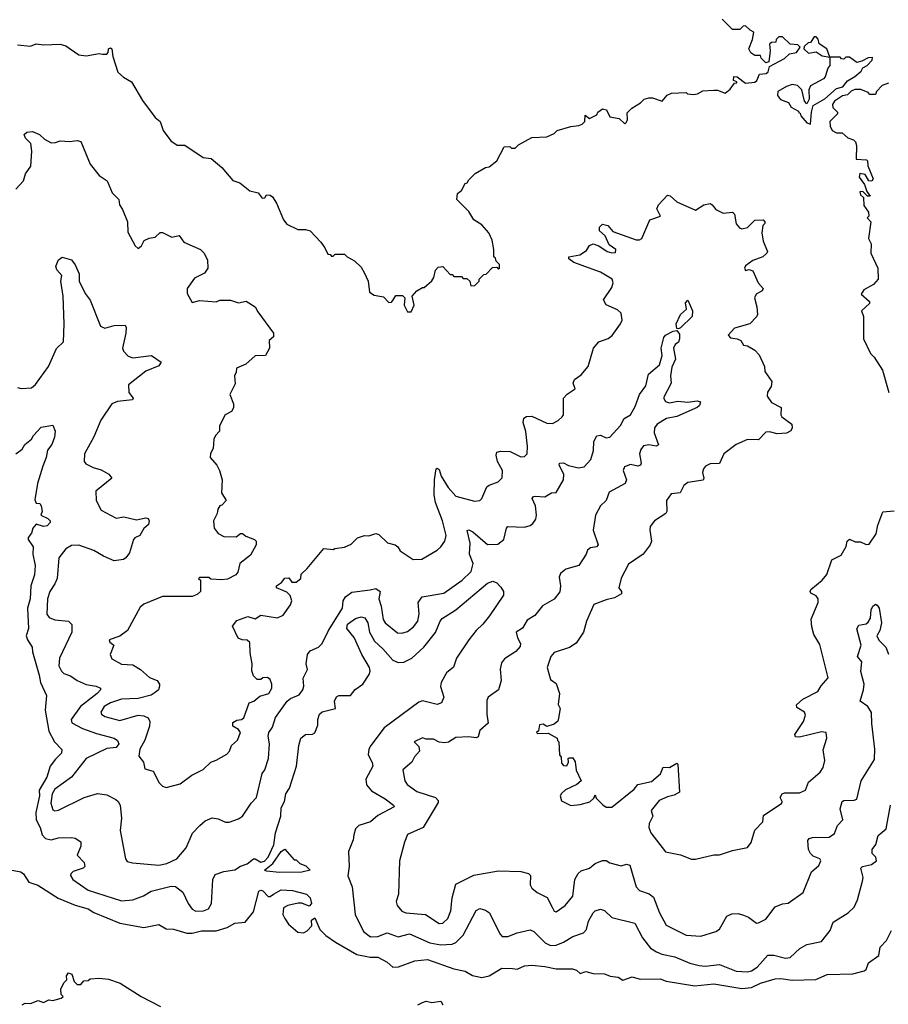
# Model space of a CAD drawing. Extents: x 2348354 to 2479840, y 460476 to 613653.
# Tile 213 of 256: x 2406096 to 2410774, y 557482 to 562782. Entities that reach past the tile are written whole.
import ezdxf

# ---------------------------------------------------------------- set-up
doc = ezdxf.new("R2010")
doc.units = 0

msp = doc.modelspace()

# ---------------------------------------------------------------- linework, layer by layer
at = {"layer": '0CON05XD'}
for points in [[(2408205, 561210), (2408221.2, 561245), (2408210, 561295), (2408235, 561322.5), (2408265, 561340), (2408275, 561340), (2408315, 561377.5), (2408326.2, 561395), (2408336.1, 561433.9), (2408350.5, 561449.5), (2408375, 561453.3), (2408415, 561410), (2408425, 561410), (2408435, 561400), (2408475, 561400), (2408485, 561390), (2408505, 561390), (2408520, 561375), (2408525, 561350), (2408548.3, 561351.7), (2408570, 561375), (2408570, 561385), (2408595, 561410), (2408608.3, 561411.7), (2408641.7, 561448.3), (2408665, 561450), (2408675, 561440), (2408680, 561445), (2408680, 561465), (2408661.7, 561481.7), (2408658.3, 561498.3), (2408650, 561505), (2408650, 561545), (2408640, 561595), (2408622.5, 561635), (2408585, 561677.5), (2408542.5, 561705), (2408515, 561750), (2408451.2, 561815), (2408453.9, 561846.1), (2408476.4, 561863.6), (2408495, 561900), (2408506.4, 561903.6), (2408515, 561920), (2408550, 561955), (2408605, 561986.7), (2408625, 561990), (2408665, 562022.5), (2408705, 562097.5), (2408735, 562100), (2408745, 562090), (2408765, 562090), (2408781.7, 562108.3), (2408855, 562147.5), (2408935, 562152.5), (2408975, 562170), (2408990, 562185), (2409065, 562207.5), (2409107, 562213), (2409125, 562220), (2409140, 562235), (2409141.7, 562268.3), (2409165, 562250), (2409205, 562270), (2409210, 562285), (2409235, 562302.5), (2409256.4, 562296.4), (2409275, 562260), (2409325, 562250), (2409355, 562222.5), (2409365, 562230), (2409370, 562245), (2409368.3, 562281.7), (2409393.3, 562306.7), (2409440, 562335), (2409460, 562355), (2409485, 562362.5), (2409505, 562362.5), (2409557, 562343), (2409583.6, 562376.4), (2409607, 562387), (2409685, 562390), (2409693, 562383), (2409725, 562380), (2409747, 562383), (2409775, 562400), (2409835, 562403.3), (2409855, 562403.3), (2409895, 562387.5), (2409921.7, 562408.3), (2409945, 562440), (2409958.3, 562441.7), (2409958.3, 562448.3), (2409940, 562455), (2409943, 562477), (2409960, 562475), (2410005, 562440), (2410055, 562446.7), (2410066.7, 562455), (2410080.7, 562489.3), (2410117, 562493), (2410127.5, 562502.5), (2410135, 562530), (2410215, 562572.5), (2410241.7, 562598.3), (2410280, 562605), (2410300, 562635), (2410287, 562647), (2410245, 562650), (2410205, 562690), (2410185, 562690), (2410170, 562675), (2410168.3, 562661.7), (2410145, 562660), (2410135, 562650), (2410137.5, 562615), (2410130, 562555), (2410115, 562550), (2410090, 562575), (2410085, 562590), (2410055, 562590), (2410033.6, 562603.6), (2410022.5, 562625), (2410042.5, 562675), (2410050, 562715), (2410030, 562725), (2410005, 562750), (2409991.7, 562748.3), (2409975, 562730), (2409935, 562730), (2409880, 562785)], [(2410355, 562220), (2410360, 562285), (2410370, 562320), (2410433, 562357), (2410495, 562412.5), (2410529.3, 562420.7), (2410555, 562453.3), (2410594.1, 562475.9), (2410627.5, 562505), (2410637, 562523), (2410660, 562535), (2410687.5, 562565), (2410688.3, 562578.3), (2410665, 562577.5), (2410631.7, 562558.3), (2410605, 562552.5), (2410565, 562580), (2410545, 562580), (2410535, 562570), (2410521.7, 562571.7), (2410515, 562580), (2410460, 562580), (2410442.5, 562625), (2410401.7, 562651.7), (2410397, 562677), (2410385, 562690), (2410375, 562690), (2410355, 562660), (2410343, 562657), (2410321.7, 562638.3), (2410320, 562625), (2410345, 562602.5), (2410385, 562610), (2410418.3, 562588.3), (2410460, 562580), (2410460, 562535), (2410448.3, 562521.7), (2410433.3, 562475), (2410425.8, 562464.2), (2410354.2, 562425.8), (2410346.2, 562405), (2410347.5, 562355), (2410335, 562330), (2410323, 562343), (2410308.8, 562405), (2410285, 562428.8), (2410257, 562433), (2410226.7, 562423.3), (2410180, 562395), (2410177.5, 562375), (2410193.3, 562353.3), (2410235.8, 562335.8), (2410251.7, 562311.7), (2410290, 562290), (2410291.7, 562281.7), (2410300, 562280), (2410302.5, 562265), (2410335, 562227.5), (2410355, 562220)], [(2406085, 562647.5), (2406155, 562640), (2406185, 562652.5), (2406225, 562646.7), (2406315, 562650), (2406345, 562641.2), (2406415, 562593.3), (2406455, 562587.5), (2406525, 562600), (2406542.5, 562597.5)], [(2406542.5, 562597.5), (2406565, 562597.5), (2406572.5, 562605), (2406574.1, 562625.9), (2406585, 562630), (2406592.5, 562625), (2406597.5, 562585), (2406625, 562500), (2406655, 562472.5), (2406698.3, 562448.3), (2406757.7, 562347.7), (2406826.1, 562256.1), (2406853.3, 562235), (2406868.8, 562185), (2406910.7, 562130.7), (2406945, 562107.5), (2406985, 562106.7), (2407085, 562040), (2407127.5, 562035), (2407185, 561987.5), (2407245, 561917.5), (2407282.5, 561905), (2407335, 561861.2), (2407380.7, 561850.7), (2407401.7, 561821.7), (2407416.4, 561823.6), (2407425, 561840), (2407445, 561837.5), (2407458.3, 561828.3), (2407480, 561795), (2407517.5, 561705), (2407535, 561682.5), (2407595, 561652.5), (2407635, 561652.5), (2407660, 561645), (2407717.5, 561585), (2407740, 561555), (2407755, 561520), (2407768.3, 561518.3), (2407775, 561510), (2407785, 561510), (2407795, 561520), (2407845, 561520), (2407860, 561505), (2407900, 561485), (2407935, 561450), (2407951.7, 561421.7), (2407972.5, 561375), (2407980, 561315), (2408005, 561300), (2408055, 561290), (2408085, 561260), (2408098.3, 561261.7), (2408105, 561270), (2408121.7, 561298.3), (2408158.3, 561298.3), (2408170, 561285), (2408167.5, 561245), (2408185, 561210), (2408205, 561210)], [(2410775, 562440), (2410741.7, 562428.3), (2410710, 562395), (2410705, 562380), (2410675, 562380), (2410665, 562390), (2410626.4, 562406.4), (2410593.6, 562406.4), (2410573.3, 562396.7), (2410555, 562377.5), (2410527, 562373), (2410485, 562343.3), (2410473.3, 562325), (2410475, 562310), (2410500, 562285), (2410500, 562275), (2410460, 562235), (2410461.7, 562208.3), (2410472.5, 562185), (2410495, 562172.5), (2410525, 562172.5), (2410556.4, 562146.4), (2410587.5, 562135), (2410597.5, 562125), (2410602.5, 562105), (2410600.7, 562030.7), (2410657.5, 562027.5), (2410661.7, 562021.7), (2410663.3, 561995), (2410692.5, 561925), (2410686.2, 561913.8), (2410670, 561915), (2410649.3, 561949.3), (2410620, 561955), (2410617.5, 561935), (2410646.7, 561895), (2410658.3, 561858.3), (2410677, 561833), (2410661.7, 561831.7), (2410637, 561857), (2410620, 561855), (2410625, 561840), (2410640, 561825), (2410643, 561783), (2410667, 561747), (2410670, 561725), (2410660, 561715), (2410680, 561695), (2410667.5, 561605), (2410682.5, 561575), (2410680, 561525), (2410717.5, 561445), (2410720, 561385), (2410693.6, 561356.4), (2410642.3, 561327.7), (2410627.5, 561305), (2410672.5, 561265), (2410672.5, 561255), (2410630, 561215), (2410640, 561185), (2410640, 561065), (2410677.5, 560985), (2410697.5, 560965), (2410742.5, 560895), (2410777.5, 560775)], [(2406075, 561870), (2406117.5, 561915), (2406128.3, 561951.7), (2406156, 561994), (2406161.4, 562075), (2406156.7, 562115), (2406126.7, 562145), (2406120, 562165), (2406135, 562176.2), (2406165, 562180), (2406202.5, 562165), (2406229.2, 562139.2), (2406265, 562120), (2406289.3, 562120.7), (2406315, 562130), (2406365, 562126.2), (2406405, 562132), (2406425, 562126.7), (2406476.7, 562005), (2406524.1, 561944.1), (2406567.5, 561915), (2406595, 561850), (2406630, 561815), (2406633.3, 561785), (2406650.7, 561760.7), (2406676.7, 561695), (2406678.3, 561638.3), (2406717.5, 561565), (2406735, 561550), (2406752.5, 561565), (2406767, 561593), (2406793.6, 561606.4), (2406825, 561612.5), (2406853, 561637), (2406865, 561637.5), (2406915, 561612.5), (2406955, 561620), (2406980, 561585), (2407070, 561545), (2407090, 561525), (2407107, 561487), (2407110, 561445), (2407092.3, 561417.7), (2407038.3, 561391.7), (2406997.5, 561335), (2406998.3, 561308.3), (2407025, 561260), (2407065, 561270), (2407155, 561263.3), (2407175, 561272.5), (2407231.7, 561271.7), (2407275, 561257.5), (2407316.4, 561266.4), (2407365, 561237.5), (2407379.3, 561209.3), (2407462.5, 561095), (2407462.5, 561075), (2407440, 561055), (2407442.5, 561015), (2407420, 560975), (2407365, 560973.3), (2407315, 560927.5), (2407263, 560907), (2407262.5, 560885), (2407253.3, 560865), (2407257, 560823), (2407227.5, 560765), (2407247.5, 560715), (2407247, 560693), (2407236.4, 560673.6), (2407202.5, 560655), (2407173, 560597), (2407171.7, 560568.3), (2407150, 560545), (2407142.5, 560525)], [(2407142.5, 560525), (2407137.5, 560475), (2407123, 560447), (2407122.5, 560425), (2407157.5, 560385), (2407172.5, 560355), (2407187.5, 560305), (2407182.5, 560235), (2407207.5, 560195), (2407185, 560170), (2407173.6, 560166.4), (2407163, 560147), (2407160, 560125), (2407140, 560085), (2407144, 560045), (2407165.8, 560015.8), (2407195, 560000), (2407262, 559998), (2407285, 560016.7), (2407297, 560017), (2407315, 560002.5), (2407360, 559985), (2407370, 559975), (2407370, 559955), (2407339.3, 559900.7), (2407282.5, 559855), (2407271.7, 559808.3), (2407260, 559795), (2407215, 559770), (2407185, 559767.5), (2407125, 559770), (2407115, 559780), (2407065, 559780), (2407060, 559775), (2407070, 559765), (2407070, 559705), (2407051.7, 559688.3), (2407025, 559677.5), (2406865, 559677.5), (2406764.1, 559635.9), (2406745, 559620), (2406677.5, 559495), (2406635, 559463.8), (2406577.5, 559445), (2406582.3, 559432.3), (2406602.5, 559415), (2406583.3, 559365), (2406592.3, 559342.3), (2406645, 559314), (2406705, 559310), (2406746.7, 559285), (2406795, 559241.2), (2406835.8, 559225.8), (2406850, 559205), (2406850, 559195), (2406843.3, 559175), (2406825, 559160), (2406805, 559146.2), (2406735, 559129.2), (2406645, 559124.3), (2406585, 559105.5), (2406550.8, 559085), (2406534, 559055), (2406536.7, 559045), (2406555, 559031.2), (2406635, 559010.5), (2406735, 559038.9), (2406765.6, 559035.6), (2406788.8, 559025), (2406798, 559005), (2406795, 558980), (2406770, 558905), (2406743.1, 558855), (2406738.8, 558818.8), (2406763.3, 558785), (2406770.7, 558750.7), (2406815, 558737.5), (2406847.5, 558675), (2406865, 558657.5), (2406885, 558650), (2406960.7, 558669.3), (2407024.2, 558715.8), (2407083.6, 558746.4), (2407125, 558786.2), (2407155, 558796.2), (2407211.7, 558828.3), (2407226.7, 558845), (2407237.5, 558875), (2407270, 558905), (2407286.2, 558945), (2407275, 558962.5), (2407245, 558980), (2407245, 559000), (2407265, 559012.5), (2407290, 559015), (2407302.5, 559025), (2407332.5, 559105), (2407357.5, 559115), (2407389.3, 559140.7), (2407437.5, 559155), (2407453.3, 559185), (2407453.3, 559205), (2407445, 559230), (2407431.7, 559241.7), (2407405, 559240), (2407395, 559230), (2407375, 559230), (2407355, 559250), (2407347, 559277), (2407348.8, 559315), (2407336.7, 559375), (2407335, 559430), (2407321.7, 559441.7), (2407293.6, 559443.6), (2407273.6, 559453.6), (2407243, 559517), (2407265, 559547.5), (2407325, 559570), (2407365, 559557.5), (2407395, 559577.5), (2407485, 559562.5), (2407515, 559577.5), (2407555, 559632.5), (2407561.2, 559655), (2407552.3, 559682.3), (2407535, 559700), (2407480, 559725), (2407480, 559735), (2407506.4, 559753.6), (2407523.6, 559776.4), (2407545, 559777.5), (2407562.5, 559755), (2407585.9, 559754.1), (2407610, 559775), (2407611.7, 559798.3), (2407645, 559827.5), (2407733.9, 559936.1), (2407785, 559930), (2407793.6, 559936.4), (2407845, 559943.3), (2407880.7, 559959.3), (2407916.4, 559993.6), (2407953.6, 560006.4), (2407976.4, 560003.6), (2408015, 560016.7), (2408030.7, 560010.7), (2408076.4, 559966.4), (2408117.5, 559955), (2408132.5, 559945), (2408145, 559922.5), (2408215, 559877.5), (2408261.7, 559878.3), (2408345, 559927.1), (2408365, 559944), (2408385.5, 559974.5), (2408392.5, 560005), (2408373.1, 560085), (2408335.8, 560184.2), (2408328.9, 560225), (2408330, 560305), (2408340, 560365), (2408345, 560368.8), (2408355, 560362), (2408366.9, 560325), (2408403.5, 560265), (2408445, 560218), (2408545, 560190.8), (2408575, 560193.8), (2408585.7, 560204.3), (2408612.9, 560267.1), (2408625, 560277.1), (2408673.3, 560295), (2408694, 560316), (2408695.8, 560355), (2408670, 560405), (2408661.7, 560438.3), (2408666, 560454), (2408685, 560460), (2408737.6, 560457.6), (2408795, 560428.8), (2408815, 560431.2), (2408828.8, 560445), (2408830.8, 560485), (2408822.9, 560565), (2408808.1, 560615), (2408811.7, 560638.3), (2408825, 560645.8), (2408855, 560648.1), (2408935, 560610.6), (2408965, 560609.2), (2408995.5, 560624.5), (2409018, 560645), (2409024.2, 560655.8), (2409025.6, 560685), (2409025.7, 560745), (2409045, 560765.8), (2409087.5, 560795), (2409077.5, 560825), (2409083.3, 560845), (2409119.5, 560870.5), (2409157.5, 560915), (2409185.8, 561015), (2409215, 561047.5), (2409265, 561066), (2409287.6, 561082.4), (2409332.5, 561145), (2409340, 561165), (2409335, 561202.5), (2409315, 561220), (2409255, 561247.5), (2409240, 561275), (2409285, 561340), (2409292.5, 561365), (2409286.4, 561386.4), (2409224, 561424), (2409080, 561475), (2409053.3, 561495), (2409053.3, 561505), (2409113.6, 561516.4), (2409149.5, 561540.5), (2409165, 561566.7), (2409185, 561576), (2409215.8, 561565.8), (2409260, 561535), (2409285, 561527.5), (2409305, 561530), (2409307.5, 561545), (2409270.5, 561570.5), (2409248.8, 561618.8), (2409218.8, 561645), (2409218.8, 561665), (2409235, 561681.2), (2409263.3, 561675), (2409291.4, 561641.4), (2409417, 561597), (2409435, 561597.5), (2409447.5, 561605), (2409490, 561705), (2409547.5, 561725), (2409526.7, 561765), (2409536.7, 561785), (2409585, 561837.5), (2409600, 561835), (2409635, 561802.5), (2409735, 561757.5), (2409780, 561785), (2409815, 561792.5), (2409826.4, 561786.4), (2409845, 561760), (2409885, 561740), (2409935, 561746.7), (2409946.7, 561735), (2409953.9, 561683.9), (2409972.3, 561662.3), (2409985, 561656.7), (2410015, 561663.8), (2410056.1, 561703.9), (2410100, 561705), (2410110, 561695), (2410110, 561685), (2410097.5, 561675), (2410093.3, 561635), (2410100.7, 561590.7), (2410123.3, 561535), (2410120, 561525), (2410097.5, 561505), (2410045, 561486.7), (2410005, 561457.5), (2410000, 561445), (2410005, 561432.5), (2410025, 561437.5), (2410045, 561430), (2410073.8, 561365), (2410100, 561335), (2410095, 561323.3), (2410063.3, 561305), (2410053.3, 561285), (2410066.4, 561236.4), (2410070, 561195), (2410065, 561182.5), (2410027.5, 561145), (2409945, 561121.2), (2409912.5, 561085), (2409925, 561070), (2409960, 561065), (2409980, 561055), (2409995, 561030), (2410015, 561027.5), (2410055, 561003.3), (2410078.3, 560978.3), (2410107.5, 560915), (2410108.3, 560888.3), (2410146.7, 560835), (2410142.5, 560807.5), (2410123, 560777), (2410122.5, 560755), (2410145, 560722.5), (2410197.5, 560695), (2410196.2, 560655), (2410201.2, 560645), (2410253.8, 560605), (2410256, 560585), (2410250, 560570), (2410225, 560556), (2410175, 560554), (2410135, 560563.8), (2410115, 560562.5), (2410075, 560520), (2410015, 560522.5), (2409953.9, 560496.1), (2409888, 560445), (2409865, 560393.3), (2409815, 560392), (2409790.3, 560379.7), (2409778.8, 560365), (2409773.8, 560345), (2409780, 560315), (2409776.4, 560303.6), (2409695, 560292), (2409673.8, 560275), (2409653.6, 560236.4), (2409605, 560230), (2409580, 560195), (2409581.2, 560135), (2409576.7, 560125), (2409515, 560084), (2409492, 560055), (2409489.2, 560035), (2409498, 559975), (2409492, 559955), (2409453.8, 559905), (2409375, 559850.8), (2409335.7, 559775.7), (2409322.9, 559725), (2409336.7, 559705), (2409337.7, 559692.3), (2409300.2, 559669.8), (2409255, 559660), (2409188.8, 559635), (2409148.8, 559545), (2409132, 559485), (2409093, 559427), (2409056.8, 559403.2), (2408975, 559376.2), (2408957.5, 559355), (2408936.7, 559295), (2408955, 559230), (2408985, 559210), (2409002.5, 559155), (2408997, 559097), (2409006.2, 559075), (2408998, 559022), (2408993.6, 559006.4), (2408975, 558990), (2408935, 558977.5), (2408915, 558990), (2408895, 558987.5), (2408890, 558955), (2408880, 558945), (2408885, 558940), (2408941.7, 558941.7), (2408990, 558915), (2408991.7, 558901.7), (2409000, 558895), (2409002.5, 558825), (2409012.5, 558812.5), (2409015, 558780), (2409025, 558767.5), (2409043, 558767), (2409052.5, 558785), (2409050, 558805), (2409055, 558810), (2409075, 558810), (2409087, 558787), (2409093, 558743), (2409120, 558685), (2409097.5, 558665), (2409035, 558637.5), (2409015, 558617.5), (2409006.7, 558605), (2409015, 558577.5), (2409065, 558553.3), (2409115, 558557.5), (2409167, 558573), (2409188.3, 558591.7), (2409195, 558610), (2409201.7, 558591.7), (2409235.9, 558555.9), (2409255, 558544), (2409285, 558544.2), (2409405, 558640), (2409425, 558666.2), (2409498.5, 558681.5), (2409546.4, 558723.6), (2409561.7, 558758.3), (2409595, 558757.5), (2409635, 558780), (2409640, 558775), (2409650, 558625), (2409621.7, 558608.3), (2409585, 558600), (2409540.7, 558579.3), (2409497.5, 558525), (2409506, 558495), (2409485.8, 558455), (2409484.2, 558435), (2409496, 558405), (2409575, 558302.5), (2409655, 558286.7), (2409715, 558263.3), (2409735, 558263.3), (2409835, 558286.2), (2409865, 558286.7), (2409935, 558311.2), (2410015, 558326.7), (2410035.8, 558354.2), (2410055, 558420), (2410097.5, 558465), (2410101.7, 558498.3), (2410200, 558565), (2410202.5, 558575), (2410192.5, 558595), (2410202.5, 558615), (2410215, 558620), (2410295, 558620.8), (2410328.8, 558635), (2410345, 558677.5), (2410407.7, 558732.3), (2410423.3, 558756.7), (2410432.5, 558795), (2410423, 558853), (2410442.5, 558915), (2410440, 558945), (2410415, 558950), (2410295, 558920), (2410275, 558922.5), (2410270, 558935), (2410318, 559005), (2410328.3, 559038.3), (2410323.3, 559055), (2410280.7, 559080.7), (2410280, 559095), (2410314.3, 559125.7), (2410395, 559166), (2410413.2, 559196.8), (2410450.7, 559239.3), (2410405, 559420), (2410372.8, 559472.8), (2410361.4, 559515), (2410358.8, 559555), (2410396, 559645), (2410396, 559665), (2410385, 559681.2), (2410357.5, 559695), (2410352.5, 559705), (2410356.7, 559715), (2410418, 559765), (2410443.2, 559796.8), (2410470, 559875), (2410519.5, 559900.5), (2410546.4, 559946.4)], [(2406085, 560802.5), (2406105, 560797.5), (2406159.3, 560800.7), (2406181.7, 560818.3), (2406251.2, 560915), (2406295, 561012.5), (2406331.7, 561048.3), (2406335.5, 561145.5), (2406331.1, 561295), (2406318.6, 561375), (2406322.5, 561405), (2406296, 561436), (2406291.3, 561455), (2406305, 561488.8), (2406325, 561503.3), (2406375, 561490), (2406395, 561462.5), (2406415.8, 561415), (2406416.2, 561375), (2406449.1, 561309.1), (2406475, 561273.3), (2406532.3, 561132.3), (2406555, 561122), (2406605, 561137.1), (2406665, 561137.5), (2406670, 561125), (2406667.5, 561095), (2406650, 561015), (2406655, 560997.5), (2406681.2, 560971.2), (2406705, 560962.5), (2406806.7, 560975), (2406858.3, 560938.3), (2406845, 560918.8), (2406775, 560890.8), (2406682.7, 560817.3), (2406683.8, 560775), (2406707.5, 560745), (2406703, 560737), (2406622.2, 560727.8), (2406592.5, 560715), (2406533, 560627), (2406495, 560537.5), (2406446.2, 560445), (2406443.8, 560405), (2406452.3, 560392.3), (2406492.3, 560372.3), (2406535, 560360), (2406576.1, 560336.1), (2406593.3, 560315), (2406505.8, 560245), (2406508.6, 560195), (2406535, 560142.9), (2406615, 560099.4), (2406656.8, 560106.8), (2406725, 560090), (2406775, 560101.2), (2406787.5, 560097.5), (2406793.8, 560085), (2406790, 560065), (2406765, 560043.3), (2406743.3, 560005), (2406716.4, 559993.6), (2406710, 559985), (2406687.7, 559912.3), (2406667.5, 559885), (2406655, 559876.7), (2406605, 559870), (2406547.5, 559895), (2406495.6, 559925.6), (2406415, 559953.1), (2406375, 559951.9), (2406345, 559934.2), (2406307.8, 559885), (2406297.9, 559775), (2406285.5, 559745), (2406258.2, 559705), (2406246.1, 559665), (2406243.3, 559583.3), (2406255, 559563.8), (2406285, 559552.5), (2406360, 559545), (2406376.4, 559526.4), (2406377.5, 559485), (2406311.4, 559345), (2406307.1, 559305), (2406320.8, 559275), (2406333.6, 559263.6), (2406370.3, 559250.3), (2406405.8, 559225.8), (2406455, 559203.3), (2406507.5, 559195), (2406531.2, 559185), (2406531.2, 559175), (2406512.9, 559155), (2406423.1, 559085), (2406374, 559015), (2406377.3, 558997.3), (2406435, 558967.8), (2406510.3, 558940.3), (2406605, 558915.5), (2406623.3, 558903.3), (2406630, 558885), (2406615.8, 558865), (2406565, 558860), (2406453.9, 558806.1), (2406375, 558705.6), (2406285, 558641.2), (2406270.6, 558615), (2406263.6, 558565), (2406275, 558528.8), (2406285, 558524), (2406305, 558527.5), (2406443.3, 558595), (2406515, 558616.9), (2406565, 558610), (2406613.3, 558585), (2406626.7, 558575), (2406637.5, 558555), (2406644, 558485), (2406637.7, 558417.7), (2406665.8, 558265), (2406675, 558251.8), (2406703.2, 558243.2), (2406845, 558231.6), (2406888.9, 558241.1), (2406942.5, 558265), (2406993.3, 558325), (2407026.4, 558403.6), (2407066.2, 558445), (2407095, 558470), (2407133.6, 558486.4), (2407165, 558481.2), (2407205, 558463.3), (2407225, 558463.3), (2407275, 558481.2), (2407296.7, 558495), (2407343.3, 558565), (2407371.2, 558595), (2407402, 558725), (2407416, 558745), (2407437.1, 558805), (2407442.2, 558885), (2407434.4, 558925), (2407438.9, 558945), (2407457.3, 558975), (2407474, 559026), (2407537.5, 559115), (2407555, 559128.8), (2407601.4, 559148.6), (2407621.1, 559175), (2407626.5, 559195), (2407622.1, 559237.9), (2407647.1, 559285), (2407638.8, 559315), (2407646, 559365), (2407661.2, 559385), (2407705, 559404.3), (2407726, 559425), (2407760, 559495), (2407834, 559615), (2407838.8, 559655), (2407850, 559675), (2407885, 559700), (2407983.9, 559713.9), (2408015, 559720), (2408036.7, 559705), (2408030, 559665), (2408043.8, 559625), (2408053.2, 559553.2), (2408063.8, 559535), (2408131.7, 559481.7), (2408155, 559479.4), (2408185, 559490), (2408216.3, 559513.7), (2408240, 559545), (2408247.1, 559585), (2408242.9, 559645), (2408263.3, 559675), (2408380, 559695), (2408478.8, 559765), (2408527, 559813), (2408538.8, 559855), (2408518, 559905), (2408522.2, 559965), (2408507, 560033), (2408515, 560036.2), (2408536.2, 560025), (2408615, 559957.1), (2408671.1, 559958.9), (2408704, 559985), (2408718, 560045), (2408725.8, 560054.2), (2408815, 560051.4), (2408845, 560059.2), (2408860, 560070), (2408876.8, 560093.2), (2408879.2, 560115), (2408874.2, 560165), (2408856.7, 560205), (2408862.5, 560215), (2408872.3, 560217.7), (2408925, 560213.3), (2408960, 560235), (2408985, 560237.5), (2409025.8, 560305), (2409026.9, 560336.9), (2409002, 560385), (2409003.3, 560395), (2409025, 560396.2), (2409052.7, 560382.7), (2409105, 560370), (2409136.7, 560375), (2409172, 560415), (2409187.3, 560462.7), (2409187.7, 560512.3), (2409205, 560542.5), (2409225, 560546), (2409255, 560532), (2409275, 560536), (2409331.3, 560598.7), (2409351.2, 560635), (2409385, 560656.2), (2409410.3, 560699.7), (2409434.2, 560765), (2409469.1, 560810.9), (2409482, 560875), (2409542, 560925), (2409556.7, 560975), (2409550, 561015), (2409565, 561072.5), (2409575, 561083.8), (2409615, 561106.2), (2409635, 561110), (2409648.8, 561088.8), (2409650, 561065), (2409645, 561046.2), (2409625.7, 561034.3), (2409617.5, 561015), (2409627.5, 560955), (2409607.9, 560912.1), (2409600.6, 560865), (2409604.3, 560825), (2409562.9, 560747.1), (2409575, 560728), (2409595, 560720), (2409641.3, 560728.7), (2409695, 560724.2), (2409745, 560731.2), (2409762.5, 560725), (2409758, 560705), (2409745, 560694), (2409635, 560645.8), (2409580, 560635), (2409528.8, 560605), (2409514.2, 560585), (2409512.3, 560557.7), (2409536.1, 560493.9), (2409523.6, 560486.4), (2409485, 560494), (2409455, 560488.8), (2409440.9, 560469.1), (2409434.2, 560445), (2409443.8, 560395), (2409440, 560385), (2409425, 560378.8), (2409385, 560388.8), (2409353.3, 560375), (2409346.7, 560355), (2409363.3, 560305), (2409356.7, 560285), (2409270.5, 560239.5), (2409253.8, 560195), (2409223.3, 560165), (2409196.7, 560115), (2409183.8, 560035), (2409211.2, 559955), (2409202.5, 559945), (2409171.2, 559938.8), (2409153.6, 559926.4), (2409146.7, 559905), (2409107.5, 559845), (2409037.5, 559825), (2409009.5, 559800.5), (2409002.3, 559782.3), (2409008.8, 559735), (2409005, 559702.5)], [(2409645, 561117.5), (2409635, 561120), (2409632.5, 561145), (2409654.6, 561195.4), (2409686.7, 561225), (2409681.7, 561258.3), (2409695, 561272.5), (2409720, 561215), (2409718.6, 561185), (2409655, 561123.3), (2409645, 561117.5)], [(2406076.2, 560445), (2406109.3, 560470.7), (2406124.1, 560495.9), (2406160, 560525), (2406170, 560545), (2406211.7, 560588.3), (2406275, 560600), (2406287.8, 560567.8), (2406284.4, 560535), (2406269.4, 560495), (2406245.6, 560464.4), (2406239.4, 560425), (2406220.4, 560379.6), (2406192.7, 560285), (2406177, 560197), (2406185, 560180), (2406205, 560177.5), (2406212.5, 560165), (2406216.7, 560135), (2406210, 560115), (2406247.9, 560097.9), (2406260, 560085), (2406260, 560075), (2406245, 560058), (2406225, 560054), (2406185, 560066.7), (2406167.1, 560045), (2406160.7, 560019.3), (2406142.7, 559995), (2406142.7, 559985), (2406168.8, 559945), (2406166.4, 559905), (2406180, 559845), (2406175.7, 559795), (2406155.8, 559735), (2406152.9, 559665), (2406138.6, 559615), (2406144.2, 559505), (2406132, 559465), (2406138, 559445), (2406163.8, 559405), (2406165, 559380), (2406201.4, 559255), (2406207.5, 559215), (2406240, 559145), (2406234.3, 559065), (2406252.8, 558952.8), (2406282.9, 558895), (2406324.1, 558854.1), (2406320.8, 558835), (2406288.7, 558801.3), (2406260.5, 558765), (2406243.3, 558705), (2406200.4, 558635), (2406202.5, 558605), (2406183.2, 558515), (2406185.9, 558475.9), (2406206.2, 558435), (2406217.3, 558395), (2406235, 558375.6), (2406265, 558367.5), (2406305, 558379.2), (2406375, 558381.2), (2406395, 558376.2), (2406425, 558356.7), (2406425.7, 558334.3), (2406406.7, 558285), (2406443.8, 558245), (2406446.7, 558225), (2406437.5, 558215), (2406385, 558197.1), (2406371.2, 558185), (2406370, 558175), (2406382, 558155), (2406465, 558097.5), (2406645, 558038.8), (2406705.4, 558044.6), (2406763.6, 558066.4), (2406805, 558091.4), (2406912.4, 558117.6), (2406935, 558115.8), (2406975, 558086.2), (2407003.3, 558025), (2407024.8, 557994.8), (2407045, 557984.7), (2407085.5, 557985.5), (2407112.8, 557997.2), (2407128.9, 558025), (2407136.4, 558153.6), (2407148.3, 558181.7), (2407195, 558198.1), (2407255, 558206.5), (2407285, 558226.4), (2407321.2, 558238.8), (2407355, 558266), (2407365, 558266), (2407395, 558247.1), (2407415, 558253.8), (2407434.4, 558275), (2407465, 558340), (2407474.2, 558405), (2407502.9, 558495), (2407505, 558540), (2407522, 558575), (2407530, 558615), (2407550, 558645), (2407586.2, 558765), (2407600, 558875), (2407611.2, 558915), (2407635, 558934), (2407673, 558937), (2407686.2, 558943.8), (2407702.5, 558985), (2407701.2, 559015), (2407711.2, 559045), (2407725, 559056.7), (2407797.5, 559075), (2407791.2, 559115), (2407802, 559138), (2407815, 559143.8), (2407877.5, 559145), (2407903.6, 559176.4), (2407945, 559206), (2407978.1, 559258.1), (2407983.8, 559275), (2407980.4, 559295), (2407939.2, 559365), (2407896.9, 559456.9), (2407858.4, 559505), (2407862, 559528), (2407905, 559559), (2407935, 559567.3), (2407955, 559562.2), (2407970.7, 559535), (2407980.6, 559485), (2408006.6, 559436.6), (2408052.5, 559395), (2408105, 559334.4), (2408135, 559321.9), (2408165, 559324.4), (2408207.5, 559345), (2408273.6, 559405), (2408336.1, 559483.9), (2408360, 559545), (2408371, 559559), (2408445, 559605.4), (2408615, 559750), (2408645, 559760), (2408665, 559751.2), (2408688.1, 559728.1), (2408701.1, 559705), (2408701.5, 559685), (2408627.2, 559572.8), (2408590.5, 559529.5), (2408554.8, 559495.2), (2408515.5, 559445), (2408449.4, 559345), (2408432, 559298), (2408395, 559267.5), (2408366.9, 559215), (2408363, 559193), (2408380, 559135), (2408368.5, 559105), (2408345, 559096.4), (2408265, 559115.6), (2408245, 559109.4), (2408059.9, 558970.1), (2407987.1, 558875), (2407977.3, 558855), (2407973.5, 558825), (2407994.3, 558784.3), (2407997.5, 558765), (2407960, 558695), (2407963.1, 558663.1), (2407990.7, 558630.7), (2408065, 558589.2), (2408108.8, 558555), (2408112.5, 558545), (2408025, 558498.8), (2407985.7, 558464.3), (2407922.5, 558445), (2407905, 558427.5), (2407895.9, 558394.1), (2407891.7, 558368.3), (2407866.7, 558305), (2407871.2, 558225), (2407864.1, 558174.1), (2407886.2, 558115), (2407903.8, 557965), (2407948, 557875), (2407985, 557846), (2408025, 557846.7), (2408075, 557866.7), (2408135, 557845.6), (2408195, 557861.9), (2408305, 557813.2), (2408365, 557802.1), (2408425, 557806.9), (2408445, 557815.7), (2408485.4, 557854.6), (2408555, 557986.7), (2408575, 557998.8), (2408605, 557990), (2408626.7, 557975), (2408682.1, 557862.1), (2408695, 557847.5), (2408725, 557846.9), (2408775, 557867.5), (2408845, 557884.2), (2408865, 557874), (2408927, 557813), (2408955, 557799.4), (2408985, 557801.1), (2409025, 557816.4), (2409075, 557847.1), (2409132.5, 557867.5), (2409148.6, 557885), (2409160.3, 557929.7), (2409184, 557975), (2409195, 557986.2), (2409225, 557994), (2409245, 557988), (2409285, 557949.2), (2409409.1, 557919.1), (2409450.9, 557840.9), (2409493.8, 557785), (2409525, 557764.3), (2409555, 557751.9), (2409625, 557738.9), (2409705, 557704.5), (2409755, 557690.5), (2409787.6, 557687.6), (2409865, 557696.1), (2409955, 557660.7), (2410015, 557657.3), (2410037, 557663), (2410067.7, 557682.3), (2410125, 557747.5), (2410157.7, 557747.7), (2410220.5, 557730.5), (2410245, 557733.8), (2410297.7, 557782.3), (2410335.9, 557804.1)], [(2410546.4, 559946.4), (2410552.5, 559975), (2410565, 559986.2), (2410595, 559971.2), (2410625, 559971.2), (2410655, 559956.7), (2410670.7, 559959.3), (2410708.6, 560015), (2410717.6, 560062.4), (2410745, 560133.3), (2410805, 560138)], [(2409005, 559702.5), (2408975, 559663.3), (2408912.3, 559627.7), (2408870, 559575), (2408830, 559550), (2408805, 559507.5), (2408770, 559485), (2408776.7, 559455), (2408793.8, 559425), (2408791.7, 559408.3), (2408768.5, 559381.5), (2408707.6, 559342.4), (2408690.2, 559319.8), (2408683.3, 559286.7), (2408690, 559225), (2408674.3, 559175.7), (2408620, 559135), (2408612.1, 559117.9), (2408612, 559045), (2408618.8, 558995), (2408575, 558956.7), (2408565, 558922.5), (2408555, 558916.7), (2408515, 558922.5), (2408445, 558919.2), (2408405, 558893.8), (2408385, 558890), (2408355, 558893.8), (2408325, 558910), (2408285, 558910), (2408265, 558916.7), (2408220, 558895), (2408245, 558870), (2408248.8, 558845), (2408222.5, 558815), (2408207.5, 558785), (2408160, 558745), (2408170, 558685), (2408182.5, 558665), (2408235, 558628.6), (2408335.5, 558595.5), (2408349.5, 558579.5), (2408349.3, 558569.3), (2408268.8, 558435), (2408185, 558396), (2408168.9, 558355), (2408141.2, 558255), (2408137.1, 558075), (2408124.3, 558035), (2408128.8, 558015), (2408154.3, 557984.3), (2408175, 557974.2), (2408282.5, 557965), (2408355, 557917.5), (2408375, 557920), (2408401.2, 557945), (2408418.1, 557985), (2408425.7, 558055), (2408445, 558130), (2408542.7, 558177.3), (2408675, 558201.5), (2408795, 558197.5), (2408836.3, 558186.3), (2408847.5, 558175), (2408846.1, 558126.1), (2408855, 558107.5), (2408882.5, 558085), (2408936.6, 558056.6), (2408964.2, 558005), (2408974.2, 557984.2), (2408985, 557980), (2409033.3, 558015), (2409075.8, 558065), (2409085.6, 558155), (2409103.2, 558186.8), (2409119.2, 558200.8), (2409164.5, 558215.5), (2409195, 558240), (2409235, 558256.7), (2409255, 558256.7), (2409275, 558243.8), (2409335, 558228), (2409365, 558236.2), (2409381.7, 558231.7), (2409415.4, 558115.4), (2409435, 558095.7), (2409486.9, 558076.9), (2409509.1, 558059.1), (2409541.4, 557975), (2409577.7, 557907.7), (2409685, 557854), (2409765, 557850), (2409845, 557873.8), (2409865, 557887.5), (2409905, 557957.5), (2409930.7, 557969.3), (2409965, 557971.2), (2409995, 557963.1), (2410021.7, 557951.7), (2410065, 557918.8), (2410075, 557921.2), (2410115, 557940), (2410165, 558007.5), (2410205, 558023.3), (2410235, 558026.7), (2410315.9, 558084.1), (2410361.2, 558195), (2410400.5, 558229.5), (2410410, 558255), (2410405, 558266), (2410370, 558280), (2410354.3, 558294.3), (2410344, 558315), (2410340, 558365), (2410347.5, 558375), (2410365, 558380.8), (2410455, 558382.9), (2410485, 558402.5), (2410500, 558445), (2410528.8, 558475), (2410514.3, 558535), (2410526.2, 558573.8), (2410535, 558580), (2410589.5, 558580.5), (2410605, 558587.5), (2410628.5, 558685), (2410699.8, 558800.2), (2410701.9, 558855), (2410684.7, 558994.7), (2410683.4, 559053.4), (2410664.6, 559084.6), (2410622, 559115), (2410641.4, 559175), (2410644.4, 559205), (2410625.9, 559274.1), (2410632, 559325), (2410608, 559355), (2410628.6, 559415), (2410604, 559504), (2410615, 559522.5), (2410655, 559530), (2410665, 559540), (2410678.3, 559561.7), (2410681.4, 559605), (2410690.8, 559625), (2410705, 559636.2), (2410715, 559631.2), (2410725.5, 559615.5), (2410737.9, 559535), (2410727.9, 559495), (2410711.9, 559465), (2410722.6, 559442.6), (2410760.8, 559405), (2410775, 559366.7)], [(2410335.9, 557804.1), (2410415, 557820), (2410460.7, 557879.3), (2410477.5, 557925), (2410557.5, 557975), (2410590, 558005), (2410607.5, 558045), (2410635.8, 558145), (2410638.6, 558165), (2410626.7, 558215), (2410636, 558224), (2410683.3, 558235), (2410710, 558255), (2410706.7, 558275), (2410688, 558295), (2410687.5, 558315), (2410707.5, 558342.5), (2410719.1, 558390.9), (2410762.3, 558427.7), (2410785.7, 558555)], [(2407495, 558192.5), (2407425, 558198.9), (2407414.4, 558205), (2407460.1, 558239.9), (2407505, 558305.8), (2407525, 558317.5), (2407575, 558260), (2407585, 558260), (2407605, 558240), (2407637, 558227), (2407660, 558205), (2407615, 558194.6), (2407495, 558192.5)], [(2406045.5, 558205.5), (2406102.5, 558195), (2406116.7, 558185), (2406145, 558140), (2406194.2, 558124.2), (2406303, 558053), (2406395.6, 558015.6), (2406465, 557995.6), (2406495, 557976), (2406635, 557920), (2406765, 557896), (2406845, 557911.2), (2406885, 557888.8), (2406925, 557886.2), (2406996.1, 557866.1), (2407025, 557866), (2407075, 557878), (2407155, 557878.8), (2407213.6, 557896.4), (2407255, 557920), (2407310, 557925), (2407355, 557980), (2407385, 558092.2), (2407395, 558096.5), (2407405, 558092.5), (2407435, 558063.3), (2407445, 558062.5), (2407462.5, 558075), (2407505, 558098), (2407565, 558095.8), (2407640, 558075), (2407660, 558055), (2407667.5, 558025), (2407655, 558010), (2407616.4, 558026.4), (2407596.4, 558026.4), (2407540, 558015), (2407517.5, 558002.5), (2407513.3, 557965), (2407523.3, 557945), (2407544.3, 557914.3), (2407595, 557870), (2407625, 557866.7), (2407645, 557877.5), (2407670, 557905), (2407667.5, 557935), (2407685, 557947.5), (2407712.5, 557885), (2407745, 557853.3), (2407796.8, 557816.8), (2407911.2, 557751.2), (2407983.9, 557736.1), (2408025, 557735.8), (2408075, 557710), (2408105, 557681.9), (2408136.3, 557683.7), (2408225, 557716), (2408293, 557723), (2408435, 557673.1), (2408495, 557660.8), (2408535, 557638.1), (2408585, 557627.5), (2408623.9, 557636.1), (2408693.6, 557676.4), (2408750, 557675), (2408775, 557672), (2408815, 557690), (2408855, 557693.3), (2408925, 557686.7), (2408985, 557672.9), (2409073.2, 557673.2), (2409095, 557666.2), (2409115, 557647.5), (2409145, 557659.2), (2409185, 557648.5), (2409245, 557646.9), (2409276.1, 557633.9), (2409318.8, 557628.8), (2409345, 557612.5), (2409395, 557631.2), (2409438.3, 557618.3), (2409545, 557620), (2409577.1, 557607.1), (2409732.1, 557582.1), (2409835, 557592.9), (2409985, 557567.5), (2410037, 557573), (2410085, 557596), (2410165, 557620), (2410195, 557622.2), (2410257, 557613), (2410383.9, 557616.1), (2410445, 557643.8), (2410583.9, 557646.1), (2410645, 557663.3), (2410655, 557670), (2410667.5, 557705), (2410723.3, 557745), (2410730.5, 557789.5), (2410764.1, 557825.9), (2410790.9, 557879.1)], [(2406110, 557480), (2406125, 557488.8), (2406155, 557486.7), (2406195, 557503.3), (2406225, 557492.5), (2406253.9, 557506.1), (2406275, 557503.3), (2406320, 557515), (2406330, 557525), (2406320, 557535), (2406317.5, 557565), (2406335, 557600), (2406350, 557615), (2406347.5, 557635), (2406358.3, 557651.7), (2406377.5, 557645), (2406390, 557605), (2406405, 557590), (2406425, 557590), (2406441.7, 557608.3), (2406465, 557610), (2406475, 557620), (2406525, 557622.5), (2406575, 557617.5), (2406637, 557597), (2406750, 557525), (2406855, 557470)], [(2408240.7, 557479.3), (2408265, 557492.5), (2408285, 557500), (2408315, 557492.5), (2408365, 557500), (2408375, 557480)]]:
    msp.add_lwpolyline(points, dxfattribs=at)

doc.saveas('drawing.dxf')
